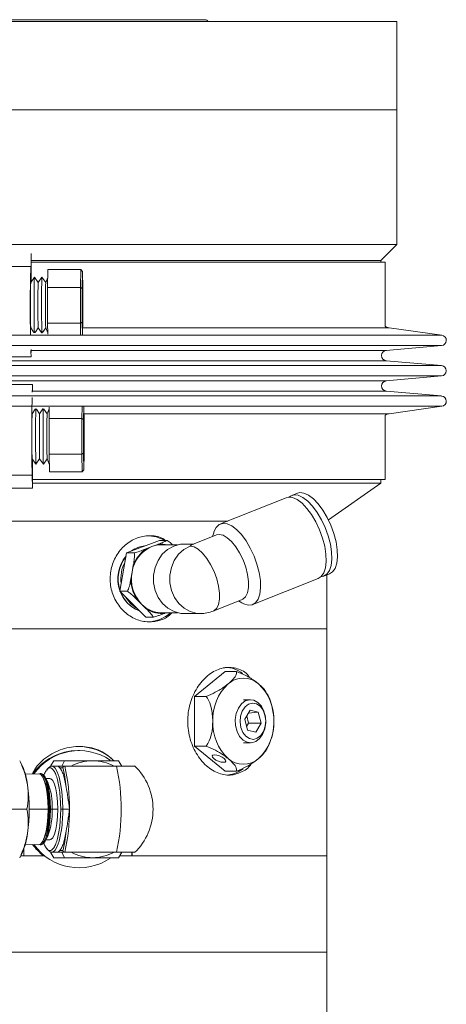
# Model space of a CAD drawing. Header units: inches. Extents: x -3.6 to 22.2, y -7.8 to 16.7.
# Tile 127 of 127: x 19.8 to 22.2, y 4.4 to 10.1. Entities that reach past the tile are written whole.
import ezdxf

# ---------------------------------------------------------------- set-up
doc = ezdxf.new("R2010")
doc.units = ezdxf.units.IN
doc.header["$MEASUREMENT"] = 0

msp = doc.modelspace()

# ---------------------------------------------------------------- linework, layer by layer
at = {"color": 7, "linetype": 'Continuous', "lineweight": 15}
for p, q in [((17.3481, 10.0726), (21.9416, 10.0726)), ((20.8276, 10.0826), (18.3686, 10.0826)), ((21.9416, 9.5606), (21.9416, 10.0726)), ((21.9416, 9.5606), (17.3481, 9.5606)), ((19.5981, 9.5606), (21.9416, 9.5606)), ((21.9416, 8.7791), (21.9416, 9.5606)), ((21.9416, 8.7791), (19.5981, 8.7791)), ((21.8481, 8.6856), (21.9416, 8.7791)), ((21.8481, 8.6856), (19.8209, 8.6856)), ((21.8481, 8.6769), (21.8481, 8.6856)), ((19.8192, 8.652), (19.3193, 8.652)), ((19.8193, 8.6519), (19.8205, 8.6519)), ((19.8208, 8.6769), (21.8731, 8.6769)), ((19.9189, 8.6339), (19.9168, 8.5304)), ((20.1089, 8.6339), (19.9189, 8.6339)), ((20.1068, 8.5304), (20.1089, 8.6339)), ((20.1089, 8.6339), (20.1189, 8.6223)), ((20.1189, 8.6223), (20.1169, 8.5246)), ((20.1209, 8.5246), (20.1189, 8.6223)), ((21.8731, 8.3054), (21.8731, 8.6769)), ((19.8406, 8.5894), (19.8189, 8.5578)), ((19.8211, 8.608), (19.8211, 8.561)), ((19.8623, 8.5579), (19.8406, 8.5894)), ((19.8839, 8.5894), (19.8623, 8.5578)), ((19.9057, 8.5579), (19.884, 8.5894)), ((19.918, 8.5872), (19.9056, 8.5578)), ((20.1185, 8.5753), (20.1185, 8.4644)), ((20.1185, 8.5753), (20.1194, 8.5753)), ((20.1194, 8.4644), (20.1194, 8.5753)), ((20.1068, 8.5304), (19.9168, 8.5304)), ((19.9168, 8.5304), (19.9168, 8.3235)), ((20.1068, 8.5304), (20.1169, 8.5246)), ((20.1068, 8.3235), (20.1068, 8.5304)), ((20.1169, 8.5246), (20.1169, 8.3293)), ((20.1209, 8.3293), (20.1209, 8.5246)), ((20.1185, 8.4644), (20.1172, 8.4644)), ((20.1185, 8.4644), (20.1194, 8.4644)), ((20.1207, 8.4644), (20.1194, 8.4644)), ((20.1172, 8.3894), (20.1185, 8.3894)), ((20.1185, 8.3894), (20.1185, 8.2786)), ((20.1185, 8.3894), (20.1194, 8.3894)), ((20.1194, 8.2786), (20.1194, 8.3894)), ((20.1194, 8.3894), (20.1207, 8.3894)), ((19.8189, 8.296), (19.8375, 8.269)), ((19.8442, 8.2697), (19.8623, 8.296)), ((19.8623, 8.296), (19.8813, 8.2683)), ((19.8871, 8.2689), (19.9057, 8.296)), ((19.9056, 8.2961), (19.9177, 8.2674)), ((20.1068, 8.3235), (19.9168, 8.3235)), ((19.9168, 8.3235), (19.9181, 8.2587)), ((20.1169, 8.3293), (20.1068, 8.3235)), ((20.1082, 8.2549), (20.1068, 8.3235)), ((20.1169, 8.3293), (20.1184, 8.2569)), ((20.1185, 8.2786), (20.1194, 8.2786)), ((20.1197, 8.2727), (20.1209, 8.3293)), ((22.2023, 8.2529), (21.8961, 8.2959)), ((21.8804, 8.1649), (22.2007, 8.1933)), ((19.3214, 8.1269), (19.8214, 8.1269)), ((22.2007, 8.0768), (21.8804, 8.1052)), ((21.8804, 7.9887), (22.2007, 8.0171)), ((19.8288, 7.9669), (19.3288, 7.9669)), ((22.2007, 7.9006), (21.8804, 7.929)), ((19.8455, 7.8248), (19.827, 7.7979)), ((19.8704, 7.7979), (19.8522, 7.8243)), ((19.8893, 7.8255), (19.8704, 7.7979)), ((19.9137, 7.7979), (19.8951, 7.8251)), ((19.9257, 7.8264), (19.9137, 7.7978)), ((19.9264, 7.8352), (19.9255, 7.7704)), ((20.1155, 7.7704), (20.1165, 7.839)), ((20.1266, 7.837), (20.1256, 7.7646)), ((21.8961, 7.798), (22.2023, 7.841)), ((20.1155, 7.7704), (19.9255, 7.7704)), ((19.9255, 7.7704), (19.9255, 7.5635)), ((20.1155, 7.5635), (20.1155, 7.7704)), ((20.1155, 7.7704), (20.1256, 7.7646)), ((20.1267, 7.8153), (20.1267, 7.7044)), ((20.1267, 7.8153), (20.1273, 7.8153)), ((20.1273, 7.7044), (20.1273, 7.8153)), ((20.1284, 7.7646), (20.1276, 7.8212)), ((21.8731, 7.4169), (21.8731, 7.7885)), ((20.1256, 7.7646), (20.1256, 7.5693)), ((20.1284, 7.5693), (20.1284, 7.7646)), ((20.1267, 7.7044), (20.1257, 7.7044)), ((20.1267, 7.7044), (20.1273, 7.7044)), ((20.1283, 7.7044), (20.1273, 7.7044)), ((20.1257, 7.6294), (20.1267, 7.6294)), ((20.1267, 7.6294), (20.1267, 7.5186)), ((20.1267, 7.6294), (20.1273, 7.6294)), ((20.1273, 7.5186), (20.1273, 7.6294)), ((20.1273, 7.6294), (20.1283, 7.6294)), ((20.1155, 7.5635), (19.9255, 7.5635)), ((19.9255, 7.5635), (19.927, 7.46)), ((20.1256, 7.5693), (20.1155, 7.5635)), ((20.117, 7.46), (20.1155, 7.5635)), ((20.1256, 7.5693), (20.127, 7.4716)), ((20.127, 7.4716), (20.1284, 7.5693)), ((19.827, 7.536), (19.8487, 7.5045)), ((19.8286, 7.5338), (19.8286, 7.4859)), ((19.8487, 7.5045), (19.8704, 7.536)), ((19.8704, 7.536), (19.892, 7.5045)), ((19.8921, 7.5045), (19.9137, 7.536)), ((19.9137, 7.5361), (19.9263, 7.506)), ((20.1267, 7.5186), (20.1273, 7.5186)), ((19.3272, 7.4418), (19.8272, 7.4418)), ((19.8281, 7.4419), (19.8273, 7.4419)), ((20.117, 7.46), (19.927, 7.46)), ((20.127, 7.4716), (20.117, 7.46)), ((19.3288, 7.3669), (19.8288, 7.3669)), ((21.8481, 7.3945), (19.8286, 7.3945)), ((19.8291, 7.4169), (21.8731, 7.4169)), ((21.5449, 7.1822), (21.8481, 7.3945)), ((21.8481, 7.3945), (21.8481, 7.4169)), ((21.299, 7.3107), (20.9187, 7.1586)), ((21.3645, 7.3369), (21.3317, 7.3238)), ((18.3095, 7.1756), (20.9614, 7.1756)), ((20.9614, 7.1756), (19.5981, 7.1756)), ((20.8955, 7.095), (20.7568, 7.0395)), ((20.8798, 7.1076), (20.8736, 7.0863)), ((20.3746, 6.9909), (20.5648, 7.0635)), ((20.4872, 7.0141), (20.5214, 7.0272)), ((20.5214, 7.0272), (20.5557, 7.0403)), ((20.6094, 7.0635), (20.5648, 7.0635)), ((20.6695, 7.0375), (20.5769, 7.0375)), ((20.7636, 7.0422), (20.7078, 7.0422)), ((20.335, 6.7681), (20.3746, 6.9909)), ((20.4192, 6.9909), (20.3746, 6.9909)), ((20.4065, 6.8795), (20.4137, 6.9196)), ((20.3994, 6.8394), (20.4065, 6.8795)), ((21.5189, 6.8559), (21.5517, 6.869)), ((21.5356, 6.5506), (21.5356, 6.8626)), ((21.1059, 6.6907), (21.4861, 6.8428)), ((20.3796, 6.7681), (20.335, 6.7681)), ((20.4855, 6.6178), (20.335, 6.7681)), ((20.462, 6.693), (20.4349, 6.72)), ((20.4891, 6.6659), (20.462, 6.693)), ((20.8773, 6.6535), (21.0453, 6.7207)), ((21.0234, 6.7119), (21.0426, 6.7007)), ((20.5769, 6.6438), (20.6695, 6.6438)), ((20.6054, 6.6438), (20.5981, 6.641)), ((20.7078, 6.6391), (20.8024, 6.6391)), ((20.5302, 6.6178), (20.4855, 6.6178)), ((17.6606, 6.5506), (21.5356, 6.5506)), ((21.5356, 5.2336), (21.5356, 6.5506)), ((20.9455, 6.3033), (20.7687, 6.159)), ((20.9455, 6.3033), (21.0127, 6.3033)), ((20.7687, 6.159), (20.7687, 5.8703)), ((20.7687, 6.159), (20.8359, 6.159)), ((21.0929, 6.1396), (21.0515, 6.1396)), ((21.0906, 6.0787), (21.0595, 6.0266)), ((21.0799, 6.0608), (21.1381, 6.0668)), ((21.1381, 6.0668), (21.0906, 6.0787)), ((21.1545, 6.0027), (21.1381, 6.0668)), ((21.0595, 6.0266), (21.076, 5.9625)), ((21.0702, 5.9851), (21.0816, 6.0043)), ((21.0816, 6.0043), (21.071, 6.0458)), ((21.0816, 6.0043), (21.1545, 6.0027)), ((21.1234, 5.9505), (21.1545, 6.0027)), ((21.076, 5.9625), (21.1234, 5.9505)), ((21.0515, 5.8896), (21.0929, 5.8896)), ((20.0992, 5.8446), (20.0918, 5.8446)), ((20.7687, 5.8703), (20.8359, 5.8703)), ((20.7687, 5.8703), (20.9455, 5.726)), ((19.771, 5.7538), (19.7551, 5.7859)), ((19.9352, 5.758), (19.9526, 5.7859)), ((19.9526, 5.7859), (20.0142, 5.7859)), ((19.9989, 5.7546), (20.0142, 5.7859)), ((20.3278, 5.7859), (20.3474, 5.7546)), ((19.8655, 5.7104), (19.7875, 5.7079)), ((19.8799, 5.7109), (19.8739, 5.7107)), ((19.9787, 5.7546), (19.9401, 5.7546)), ((19.9871, 5.7446), (19.9787, 5.7546)), ((20.0161, 5.7546), (19.9787, 5.7546)), ((19.9871, 5.7446), (20.0053, 5.7446)), ((20.0161, 5.7546), (20.3155, 5.7546)), ((20.9455, 5.726), (21.0127, 5.726)), ((19.8972, 5.6735), (19.8906, 5.6869)), ((19.9179, 5.6615), (19.9051, 5.6873)), ((19.9304, 5.6818), (19.9079, 5.6818)), ((19.9925, 5.5046), (19.9892, 5.5724)), ((19.4592, 5.5046), (19.797, 5.5046)), ((19.9237, 5.5046), (19.9192, 5.5046)), ((19.9277, 5.5046), (19.9337, 5.5046)), ((19.9337, 5.5046), (19.9424, 5.5046)), ((19.9424, 5.5046), (19.9762, 5.5046)), ((19.9891, 5.4356), (19.9925, 5.5046)), ((19.9925, 5.5046), (20.0048, 5.5046)), ((20.0048, 5.5046), (20.0434, 5.5046)), ((19.8906, 5.3224), (19.8972, 5.3358)), ((19.9051, 5.322), (19.9179, 5.3478)), ((19.9079, 5.3275), (19.9304, 5.3275)), ((19.7551, 5.2234), (19.771, 5.2555)), ((19.7785, 5.2336), (19.7785, 5.2731)), ((19.7875, 5.3014), (19.8655, 5.2989)), ((19.8739, 5.2986), (19.8799, 5.2984)), ((19.9401, 5.2546), (19.9787, 5.2546)), ((19.9787, 5.2546), (19.9871, 5.2646)), ((19.9787, 5.2546), (20.0161, 5.2546)), ((19.9871, 5.2646), (20.0053, 5.2646)), ((20.0142, 5.2234), (19.9989, 5.2546)), ((20.0161, 5.2546), (20.3155, 5.2546)), ((20.3474, 5.2546), (20.3278, 5.2234)), ((20.4057, 5.2336), (20.4057, 5.2546)), ((20.4064, 5.2546), (20.4064, 5.2336)), ((19.7602, 5.2336), (19.7785, 5.2336)), ((19.7602, 5.2336), (19.8984, 5.2336)), ((19.9526, 5.2234), (19.935, 5.2516)), ((19.9526, 5.2234), (20.0142, 5.2234)), ((20.336, 5.2336), (21.5356, 5.2336)), ((20.4064, 5.2336), (21.5356, 5.2336)), ((21.5356, 4.6756), (21.5356, 5.2336)), ((17.6606, 4.6756), (21.5356, 4.6756)), ((21.5356, 2.7346), (21.5356, 4.6756))]:
    msp.add_line(p, q, dxfattribs=at)
at = {"color": 8, "linetype": 'Continuous', "lineweight": 15}
for p, q in [((21.8961, 8.2959), (20.1185, 8.2959)), ((22.2023, 8.2529), (16.9939, 8.2529)), ((22.2007, 8.1933), (16.9954, 8.1933)), ((21.8804, 8.1649), (19.821, 8.1649)), ((22.2007, 8.0768), (16.9954, 8.0768)), ((21.8804, 8.1052), (17.3157, 8.1052)), ((22.2007, 8.0171), (16.9954, 8.0171)), ((21.8804, 7.9887), (17.3157, 7.9887)), ((22.2007, 7.9006), (16.9954, 7.9006)), ((21.8804, 7.929), (19.8285, 7.929)), ((22.2023, 7.841), (16.9939, 7.841)), ((21.8961, 7.798), (20.1279, 7.798)), ((19.9192, 5.5046), (19.81, 5.5046))]:
    msp.add_line(p, q, dxfattribs=at)
at = {"color": 7, "linetype": 'Continuous', "lineweight": 15, "flags": 128}
for points in [[(19.8216, 8.6991), (19.8215, 8.7008), (19.8212, 8.701), (19.821, 8.6931), (19.8209, 8.6784), (19.8208, 8.6595), (19.8208, 8.6392), (19.8209, 8.6211), (19.8211, 8.608)], [(20.1194, 8.5753), (20.1192, 8.5773), (20.1191, 8.5788), (20.119, 8.5797), (20.1189, 8.58), (20.1188, 8.5797), (20.1187, 8.5788), (20.1186, 8.5773), (20.1185, 8.5753)], [(20.1185, 8.2786), (20.1186, 8.2766), (20.1187, 8.2751), (20.1188, 8.2742), (20.1189, 8.2739), (20.119, 8.2742), (20.1191, 8.2751), (20.1192, 8.2766), (20.1194, 8.2786)], [(19.8209, 8.168), (19.821, 8.1608), (19.8212, 8.1529), (19.8215, 8.1531), (19.8216, 8.1551)], [(19.8282, 7.9232), (19.8283, 7.9432), (19.8285, 7.9598), (19.8287, 7.9668), (19.829, 7.9633), (19.829, 7.9627)], [(19.8289, 7.9388), (19.8289, 7.9408), (19.8287, 7.941), (19.8285, 7.9331), (19.8284, 7.9259)], [(20.1273, 7.8153), (20.1272, 7.8173), (20.1272, 7.8188), (20.1271, 7.8197), (20.127, 7.82), (20.1269, 7.8197), (20.1268, 7.8188), (20.1268, 7.8173), (20.1267, 7.8153)], [(19.8286, 7.4859), (19.8284, 7.4728), (19.8283, 7.4547), (19.8283, 7.4344), (19.8284, 7.4154), (19.8285, 7.4008), (19.8287, 7.3929), (19.8289, 7.3931), (19.829, 7.4012), (19.829, 7.4021)], [(20.1267, 7.5186), (20.1268, 7.5166), (20.1268, 7.5151), (20.1269, 7.5142), (20.127, 7.5139), (20.1271, 7.5142), (20.1272, 7.5151), (20.1272, 7.5166), (20.1273, 7.5186)], [(19.8292, 7.3831), (19.829, 7.3706), (19.8287, 7.3671), (19.8285, 7.3741), (19.8283, 7.3907), (19.8282, 7.4144), (19.8281, 7.4419)], [(21.5108, 7.0767), (21.4935, 7.1246), (21.472, 7.1704), (21.4473, 7.2125), (21.4203, 7.2489), (21.3922, 7.2784), (21.3641, 7.2995), (21.3372, 7.3116), (21.3126, 7.314), (21.299, 7.3107)], [(21.5436, 7.0899), (21.5263, 7.1377), (21.5048, 7.1835), (21.4801, 7.2256), (21.4531, 7.2621), (21.425, 7.2915), (21.3969, 7.3126), (21.37, 7.3247), (21.3453, 7.3271), (21.3239, 7.3199), (21.3165, 7.3143)], [(21.5764, 7.103), (21.5591, 7.1508), (21.5376, 7.1967), (21.5129, 7.2387), (21.4859, 7.2752), (21.4578, 7.3046), (21.4297, 7.3258), (21.4028, 7.3378), (21.3781, 7.3402), (21.3645, 7.3369)], [(21.1306, 6.9246), (21.1133, 6.9725), (21.0918, 7.0183), (21.0671, 7.0604), (21.0401, 7.0968), (21.012, 7.1263), (20.9839, 7.1474), (20.957, 7.1595), (20.9323, 7.1619), (20.911, 7.1546), (20.8937, 7.1379), (20.8813, 7.1125), (20.8798, 7.1076)], [(21.065, 6.9078), (21.0495, 6.9501), (21.0299, 6.9903), (21.0074, 7.0264), (20.983, 7.0564), (20.958, 7.0791), (20.9336, 7.0931), (20.9111, 7.0979), (20.8955, 7.095)], [(21.5013, 6.8523), (21.5165, 6.855), (21.5359, 6.8671), (21.5508, 6.8882), (21.5605, 6.9177), (21.5647, 6.9541), (21.5633, 6.9962), (21.5561, 7.042), (21.5436, 7.0899)], [(21.5517, 6.869), (21.5687, 6.8802), (21.5836, 6.9013), (21.5933, 6.9308), (21.5975, 6.9672), (21.596, 7.0093), (21.5889, 7.0551), (21.5764, 7.103)], [(20.7078, 7.0422), (20.6873, 7.0409), (20.6485, 7.0307), (20.6126, 7.011), (20.5815, 6.9828), (20.5568, 6.9474), (20.5396, 6.9067), (20.5308, 6.8626), (20.531, 6.8175), (20.5399, 6.7735), (20.5573, 6.7329), (20.5823, 6.6977), (20.6135, 6.6697), (20.6495, 6.6502), (20.6884, 6.6403), (20.7078, 6.6391)], [(21.4861, 6.8428), (21.5031, 6.8539), (21.518, 6.8751), (21.5278, 6.9045), (21.532, 6.941), (21.5305, 6.983), (21.5233, 7.0289), (21.5108, 7.0767)], [(21.0426, 6.7007), (21.0544, 6.6946), (21.0803, 6.6874), (21.1035, 6.6898), (21.1229, 6.7018), (21.1378, 6.723), (21.1475, 6.7524), (21.1518, 6.7889), (21.1503, 6.8309), (21.1431, 6.8768), (21.1306, 6.9246)], [(21.0453, 6.7207), (21.0492, 6.7225), (21.0648, 6.7366), (21.0757, 6.7592), (21.0813, 6.7893), (21.0814, 6.8254), (21.0758, 6.8656), (21.065, 6.9078)], [(21.123, 5.8971), (21.0983, 5.8899), (21.0733, 5.8928), (21.0498, 5.9055), (21.0298, 5.9271), (21.0149, 5.9558), (21.0064, 5.9893), (21.0048, 6.0248), (21.0104, 6.0595), (21.0227, 6.0905), (21.0406, 6.1155), (21.0628, 6.1322), (21.0875, 6.1394), (21.1125, 6.1365), (21.136, 6.1238), (21.156, 6.1022), (21.1709, 6.0735), (21.1795, 6.04), (21.181, 6.0045), (21.1754, 5.9698), (21.1631, 5.9387), (21.1452, 5.9138), (21.123, 5.8971)], [(21.1323, 5.9159), (21.1526, 5.9318), (21.1685, 5.9558), (21.1784, 5.9855), (21.1813, 6.0181), (21.1769, 6.0504), (21.1656, 6.0791), (21.1487, 6.1016), (21.1277, 6.1155), (21.1046, 6.1196), (21.0818, 6.1134), (21.0615, 6.0975), (21.0456, 6.0735), (21.0357, 6.0438), (21.0328, 6.0112), (21.0372, 5.9789), (21.0485, 5.9502), (21.0654, 5.9277), (21.0864, 5.9138), (21.1095, 5.9097), (21.1323, 5.9159)], [(20.9365, 5.7766), (20.9462, 5.7782), (20.9503, 5.7829), (20.9484, 5.7898), (20.9406, 5.7981), (20.9282, 5.8063), (20.9131, 5.8133), (20.8975, 5.8179), (20.8839, 5.8196), (20.8743, 5.8179), (20.8701, 5.8133), (20.872, 5.8063), (20.8798, 5.7981), (20.8922, 5.7898), (20.9073, 5.7829), (20.9229, 5.7782), (20.9365, 5.7766)], [(19.9192, 5.5046), (19.9178, 5.5504), (19.9139, 5.5939), (19.9075, 5.6329), (19.8991, 5.6655), (19.889, 5.69), (19.8778, 5.7052), (19.8659, 5.7104), (19.8655, 5.7104)], [(19.8697, 5.7099), (19.8744, 5.7107), (19.8862, 5.7055), (19.8975, 5.6903), (19.9076, 5.6657), (19.916, 5.6331), (19.9224, 5.594), (19.9263, 5.5505), (19.9277, 5.5046)], [(19.9337, 5.5046), (19.9324, 5.5505), (19.9284, 5.5941), (19.9221, 5.6332), (19.9136, 5.6659), (19.9035, 5.6904), (19.8922, 5.7057), (19.8804, 5.7109), (19.8799, 5.7109)], [(20.0048, 5.5046), (20.0033, 5.5566), (19.9992, 5.6063), (19.9924, 5.6516), (19.9834, 5.6904), (19.9724, 5.7212), (19.96, 5.7424), (19.9468, 5.7533), (19.9333, 5.7533), (19.9201, 5.7424), (19.9131, 5.7319)], [(19.9762, 5.5046), (19.9749, 5.547), (19.971, 5.587), (19.9647, 5.6221), (19.9564, 5.6504), (19.9467, 5.6702), (19.9359, 5.6805), (19.9304, 5.6818)], [(19.8655, 5.2989), (19.8659, 5.2989), (19.8778, 5.304), (19.889, 5.3193), (19.8991, 5.3438), (19.9075, 5.3764), (19.9139, 5.4154), (19.9178, 5.4589), (19.9192, 5.5046)], [(19.9277, 5.5046), (19.9263, 5.4588), (19.9224, 5.4153), (19.916, 5.3762), (19.9076, 5.3436), (19.8975, 5.319), (19.8862, 5.3038), (19.8744, 5.2986), (19.8697, 5.2994)], [(19.8799, 5.2984), (19.8804, 5.2984), (19.8922, 5.3036), (19.9035, 5.3188), (19.9136, 5.3434), (19.9221, 5.3761), (19.9284, 5.4152), (19.9324, 5.4588), (19.9337, 5.5046)], [(19.9304, 5.3275), (19.9359, 5.3288), (19.9467, 5.339), (19.9564, 5.3589), (19.9647, 5.3872), (19.971, 5.4223), (19.9749, 5.4623), (19.9762, 5.5046)], [(19.9146, 5.2748), (19.9201, 5.2669), (19.9333, 5.256), (19.9468, 5.256), (19.96, 5.2669), (19.9724, 5.2881), (19.9834, 5.3189), (19.9924, 5.3577), (19.9968, 5.3842)]]:
    msp.add_lwpolyline(points, dxfattribs=at)
at = {"color": 8, "linetype": 'Continuous', "lineweight": 15, "flags": 128}
for points in [[(20.7431, 7.0307), (20.7073, 7.011), (20.6762, 6.9828), (20.6514, 6.9474), (20.6342, 6.9067), (20.6255, 6.8626), (20.6256, 6.8175), (20.6346, 6.7735), (20.652, 6.7329), (20.6769, 6.6977), (20.7082, 6.6697), (20.7441, 6.6502), (20.783, 6.6403), (20.8024, 6.6391)], [(20.8773, 6.6535), (20.8812, 6.6553), (20.8969, 6.6694), (20.9077, 6.692), (20.9133, 6.7221), (20.9134, 6.7582), (20.9079, 6.7984), (20.897, 6.8406), (20.8815, 6.8829), (20.8619, 6.9231), (20.8394, 6.9592), (20.8151, 6.9892), (20.7901, 7.0119), (20.7657, 7.0259), (20.7431, 7.0307)]]:
    msp.add_lwpolyline(points, dxfattribs=at)
at = {"color": 7, "linetype": 'Continuous', "lineweight": 15}
for centre, radius, start, end in [((20.8276, 10.0561), 0.0265, 38.5093, 90), ((21.8727, 8.6681), 2.0522, 178.3775, 180.4507), ((28.7535, 8.413), 8.9374, 178.46821, 181.02558), ((22.2238, 8.4796), 2.3857, 177.3616, 181.2647), ((22.2672, 8.4796), 2.3857, 177.3616, 181.2647), ((22.4212, 8.4622), 2.604, 177.8959, 180.7766), ((22.4645, 8.4622), 2.604, 177.8959, 180.7766), ((22.5563, 8.462), 2.6524, 177.9298, 180.7572), ((32.869, 8.4269), 12.7519, 179.83151, 180.16849), ((7.3688, 8.4269), 12.7519, 359.83151, 0.16849), ((22.4212, 8.3916), 2.604, 179.2234, 182.1041), ((24.2684, 8.3917), 4.4299, 179.5448, 181.6254), ((22.4645, 8.3916), 2.604, 179.2234, 182.1041), ((24.2155, 8.3913), 4.3336, 179.5289, 181.6604), ((22.5563, 8.3919), 2.6524, 179.2428, 182.0702), ((21.9031, 8.3454), 0.05, 233.1301, 262.0009), ((22.1981, 8.2232), 0.03, 275.0575, 82.0009), ((20.3995, 8.1595), 0.5791, 178.8841, 183.2188), ((21.8831, 8.1351), 0.03, 95.0575, 264.9425), ((22.1981, 8.0469), 0.03, 275.0575, 84.9425), ((21.8831, 7.9588), 0.03, 95.0575, 264.9425), ((29.7812, 7.6682), 9.9565, 178.71195, 181.30231), ((22.1981, 7.8707), 0.03, 277.9991, 84.9425), ((25.9728, 7.7021), 6.1256, 178.82467, 180.32923), ((25.883, 7.7026), 5.9924, 178.79936, 180.34071), ((23.397, 7.7024), 3.5713, 178.4676, 180.568), ((23.4404, 7.7024), 3.5713, 178.4676, 180.568), ((23.532, 7.7022), 3.6196, 178.4855, 180.5577), ((21.9031, 7.7485), 0.05, 97.9991, 126.8699), ((23.397, 7.6315), 3.5713, 179.432, 181.5324), ((24.7116, 7.6277), 4.8644, 179.5373, 181.4513), ((23.4404, 7.6315), 3.5713, 179.432, 181.5324), ((24.755, 7.6277), 4.8644, 179.5373, 181.4513), ((23.532, 7.6317), 3.6196, 179.4423, 181.5145), ((37.7616, 7.6669), 17.6359, 179.87817, 180.12183), ((2.4924, 7.6669), 17.6359, 359.87817, 0.12183), ((20.4929, 6.8902), 0.2004, 59.8161, 89.8045), ((20.4947, 6.8766), 0.1556, 94.9467, 125.627), ((20.4968, 6.8764), 0.1558, 95.9485, 125.8072), ((20.4968, 6.8764), 0.1558, 95.9694, 125.7862), ((20.5951, 6.8513), 0.1907, 112.7339, 171.4938), ((20.577, 6.8822), 0.1553, 90.0453, 110.9824), ((20.5331, 6.8407), 0.2089, 140.709, 199.1231), ((20.5354, 6.8407), 0.2092, 141.8699, 197.9622), ((20.5354, 6.8407), 0.2092, 141.8768, 197.9552), ((20.5971, 6.8527), 0.1953, 124.2571, 159.9707), ((20.5533, 6.8409), 0.212, 152.3851, 187.4469), ((20.6152, 6.84), 0.2124, 169.2874, 223.8326), ((20.6183, 6.8395), 0.2189, 180.0274, 213.0926), ((20.5062, 6.8244), 0.178, 200.3015, 249.6552), ((20.5082, 6.8243), 0.178, 200.7246, 249.3862), ((20.5082, 6.8243), 0.178, 200.7349, 249.3759), ((20.5244, 6.824), 0.1788, 210.9855, 239.1297), ((20.5785, 6.8064), 0.1626, 224.2328, 269.4423), ((20.5771, 6.8002), 0.1605, 236.7588, 277.5408), ((20.4917, 6.7962), 0.2055, 270.518, 312.1534), ((20.8024, 6.8406), 0.2016, 270, 291.8044), ((20.9432, 6.1555), 0.1716, 52.6555, 89.2412), ((21.1552, 6.0264), 0.2807, 133.1769, 182.4077), ((21.0515, 6.1299), 0.1344, 48.8939, 131.1061), ((20.9478, 6.0264), 0.2807, 357.5923, 46.8231), ((21.1552, 6.0029), 0.2807, 177.5923, 226.8231), ((20.9478, 6.0029), 0.2807, 313.1769, 2.4077), ((20.0937, 5.5192), 0.3255, 90.3382, 144.2703), ((20.099, 5.5224), 0.3218, 55.947, 144.4647), ((20.091, 5.5608), 0.3078, 48.0231, 89.8619), ((20.1777, 5.5215), 0.2644, 90.0494, 118.1408), ((20.1773, 5.5215), 0.2644, 61.8592, 89.9506), ((21.0515, 5.8994), 0.1344, 228.8939, 311.1061), ((19.4374, 5.6056), 0.365, 6.2354, 23.9462), ((19.022, 5.5194), 1.0215, 359.1711, 13.313), ((19.2278, 5.5046), 1.116, 347.0555, 12.9445), ((20.1795, 5.5046), 0.3486, 313.889, 46.1255), ((20.9403, 5.8802), 0.1786, 278.4143, 307.934), ((19.5186, 5.5277), 0.4057, 356.7425, 21.0564), ((19.566, 5.5261), 0.377, 356.7425, 21.0564), ((18.8028, 5.5046), 1.0073, 351.9753, 8.0247), ((19.497, 5.485), 0.4271, 339.5597, 2.6414), ((19.546, 5.4864), 0.3969, 339.5597, 2.6414), ((19.022, 5.4899), 1.0215, 346.687, 0.8289), ((19.4222, 5.4078), 0.3806, 336.4198, 353.3986), ((20.1001, 5.4967), 0.3345, 216.0065, 231.8522), ((20.099, 5.4868), 0.3218, 215.5361, 304.4879), ((20.1777, 5.4878), 0.2644, 241.8592, 269.9506), ((20.1773, 5.4878), 0.2644, 270.0494, 298.1408)]:
    msp.add_arc(centre, radius, start, end, dxfattribs=at)
at = {"color": 8, "linetype": 'Continuous', "lineweight": 15}
for centre, radius, start, end in [((20.5769, 6.8844), 0.1573, 76.7261, 97.7609), ((19.1508, 5.5009), 0.854, 352.1467, 0.2507)]:
    msp.add_arc(centre, radius, start, end, dxfattribs=at)
at = {"color": 7, "linetype": 'Continuous', "lineweight": 15}
msp.add_ellipse((20.8024, 6.8406), major_axis=(-0.0387, 0.2009), ratio=0.427409, start_param=0.082138, end_param=0.257414, dxfattribs=at)
for points, knots in [([(20.637, 6.6438), (20.6326, 6.6388), (20.611, 6.6143), (20.5571, 6.5934), (20.4831, 6.5872), (20.4092, 6.611), (20.3453, 6.66), (20.2989, 6.7295), (20.2764, 6.8116), (20.2808, 6.8968), (20.3113, 6.9754), (20.3637, 7.0391), (20.4321, 7.0811), (20.5067, 7.0943), (20.5659, 7.0873), (20.5931, 7.0683), (20.6, 7.0635)], [0, 0, 0, 0, 0.020691, 0.10053, 0.17992, 0.258842, 0.337996, 0.417723, 0.497482, 0.576667, 0.655572, 0.734924, 0.814754, 0.894351, 0.973373, 1, 1, 1, 1]), ([(20.5557, 7.0403), (20.5568, 7.0407), (20.5677, 7.0448), (20.5843, 7.0513), (20.602, 7.0589), (20.6073, 7.0622), (20.6094, 7.0635)], [0, 0, 0, 0, 0.0529774, 0.5180364, 0.8097199, 1, 1, 1, 1]), ([(20.6094, 7.0635), (20.6136, 7.0606), (20.6251, 7.0528), (20.6351, 7.0434), (20.6414, 7.0375)], [0, 0, 0, 0, 0.368515, 1, 1, 1, 1]), ([(20.4137, 6.9196), (20.4139, 6.9209), (20.4161, 6.9337), (20.4193, 6.9536), (20.4212, 6.977), (20.4198, 6.987), (20.4192, 6.9909)], [0, 0, 0, 0, 0.052873, 0.517957, 0.809655, 1, 1, 1, 1]), ([(20.4192, 6.9909), (20.4242, 6.9923), (20.4405, 6.9969), (20.4635, 7.0052), (20.4803, 7.0115), (20.4872, 7.0141)], [0, 0, 0, 0, 0.204356, 0.673363, 1, 1, 1, 1]), ([(20.3796, 6.7681), (20.3817, 6.7724), (20.3885, 6.7864), (20.3943, 6.8119), (20.3979, 6.8314), (20.3994, 6.8394)], [0, 0, 0, 0, 0.204336, 0.673302, 1, 1, 1, 1]), ([(20.4349, 6.72), (20.434, 6.7209), (20.4254, 6.7295), (20.4115, 6.7429), (20.3934, 6.7587), (20.3835, 6.7654), (20.3796, 6.7681)], [0, 0, 0, 0, 0.052873, 0.517957, 0.809655, 1, 1, 1, 1]), ([(20.5302, 6.6178), (20.5286, 6.6207), (20.5234, 6.6302), (20.5075, 6.6473), (20.4944, 6.6605), (20.4891, 6.6659)], [0, 0, 0, 0, 0.2043357, 0.6733017, 1, 1, 1, 1]), ([(20.5981, 6.641), (20.597, 6.6406), (20.5861, 6.6364), (20.5687, 6.63), (20.5465, 6.6224), (20.5348, 6.6191), (20.5302, 6.6178)], [0, 0, 0, 0, 0.052977, 0.518036, 0.80972, 1, 1, 1, 1]), ([(21.0918, 6.2637), (21.0884, 6.2688), (21.069, 6.2981), (21.0178, 6.3235), (20.9443, 6.3315), (20.8686, 6.3021), (20.8013, 6.2415), (20.7511, 6.1551), (20.7261, 6.0525), (20.7305, 5.9462), (20.763, 5.848), (20.8187, 5.768), (20.8897, 5.7154), (20.9667, 5.6957), (21.0373, 5.7148), (21.0821, 5.7423), (21.0969, 5.7681), (21.0972, 5.7685)], [0, 0, 0, 0, 0.01605, 0.092356, 0.167998, 0.242943, 0.31822, 0.39435, 0.470546, 0.545888, 0.620796, 0.696357, 0.772646, 0.848608, 0.923711, 0.998749, 1, 1, 1, 1]), ([(21.0127, 6.3033), (21.0122, 6.2956), (21.0114, 6.2803), (20.9898, 6.2543), (20.9709, 6.2378), (20.9632, 6.2312)], [0, 0, 0, 0, 0.374601, 0.746177, 1, 1, 1, 1]), ([(21.1399, 6.2312), (21.1335, 6.2362), (21.1122, 6.2528), (21.0703, 6.2793), (21.0307, 6.2958), (21.0127, 6.3033)], [0, 0, 0, 0, 0.192173, 0.631803, 1, 1, 1, 1]), ([(20.9632, 6.2312), (20.9567, 6.2261), (20.9354, 6.2095), (20.8936, 6.1831), (20.8539, 6.1665), (20.8359, 6.159)], [0, 0, 0, 0, 0.192173, 0.631803, 1, 1, 1, 1]), ([(21.1826, 6.1852), (21.1767, 6.1937), (21.1664, 6.2086), (21.1478, 6.2244), (21.1399, 6.2312)], [0, 0, 0, 0, 0.57526, 1, 1, 1, 1]), ([(21.2245, 6.0614), (21.2223, 6.0755), (21.2174, 6.108), (21.2027, 6.1499), (21.1879, 6.1753), (21.1822, 6.185)], [0, 0, 0, 0, 0.323692, 0.743543, 1, 1, 1, 1]), ([(20.8359, 6.159), (20.8391, 6.1543), (20.8518, 6.1359), (20.8701, 6.0881), (20.873, 6.0418), (20.8748, 6.0146)], [0, 0, 0, 0, 0.124089, 0.487389, 1, 1, 1, 1]), ([(21.2283, 6.0131), (21.2283, 6.0255), (21.2284, 6.0417), (21.2252, 6.0576), (21.2245, 6.0614)], [0, 0, 0, 0, 0.761189, 1, 1, 1, 1]), ([(20.8748, 6.0146), (20.8733, 5.9899), (20.8707, 5.9459), (20.8538, 5.8971), (20.8402, 5.8767), (20.8359, 5.8703)], [0, 0, 0, 0, 0.468578, 0.832628, 1, 1, 1, 1]), ([(21.2147, 5.9191), (21.2152, 5.9205), (21.2216, 5.9381), (21.2266, 5.9709), (21.2278, 6.0022), (21.2283, 6.0162)], [0, 0, 0, 0, 0.044949, 0.572851, 1, 1, 1, 1]), ([(21.1822, 5.8441), (21.1883, 5.8545), (21.2021, 5.8781), (21.2102, 5.9045), (21.2147, 5.9191)], [0, 0, 0, 0, 0.442617, 1, 1, 1, 1]), ([(19.8291, 5.7092), (19.8352, 5.7215), (19.8577, 5.7664), (19.9274, 5.8225), (20.0268, 5.8666), (20.134, 5.8723), (20.2312, 5.8461), (20.2799, 5.8048), (20.3021, 5.7859)], [0, 0, 0, 0, 0.072219, 0.264841, 0.458605, 0.650545, 0.840576, 1, 1, 1, 1]), ([(20.8359, 5.8703), (20.8543, 5.8626), (20.8909, 5.8473), (20.9332, 5.8213), (20.9545, 5.8048), (20.9632, 5.7981)], [0, 0, 0, 0, 0.374601, 0.746177, 1, 1, 1, 1]), ([(21.1399, 5.7981), (21.146, 5.8032), (21.1647, 5.819), (21.1752, 5.8339), (21.1824, 5.844)], [0, 0, 0, 0, 0.322147, 1, 1, 1, 1]), ([(19.8003, 5.6453), (19.7955, 5.6688), (19.7859, 5.7165), (19.7654, 5.7626), (19.755, 5.7859)], [0, 0, 0, 0, 0.494511, 1, 1, 1, 1]), ([(20.0142, 5.7859), (20.0414, 5.7859), (20.0965, 5.7859), (20.1503, 5.7859), (20.1775, 5.7859)], [0, 0, 0, 0, 0.495458, 1, 1, 1, 1]), ([(20.1775, 5.7859), (20.2035, 5.7859), (20.2559, 5.7859), (20.3037, 5.7859), (20.3278, 5.7859)], [0, 0, 0, 0, 0.494511, 1, 1, 1, 1]), ([(20.9632, 5.7981), (20.9691, 5.7931), (20.9885, 5.7765), (21.0114, 5.75), (21.0123, 5.7335), (21.0127, 5.726)], [0, 0, 0, 0, 0.192173, 0.631803, 1, 1, 1, 1]), ([(21.0127, 5.726), (21.031, 5.7337), (21.0676, 5.7489), (21.11, 5.775), (21.1313, 5.7915), (21.1399, 5.7981)], [0, 0, 0, 0, 0.374601, 0.746177, 1, 1, 1, 1]), ([(20.0053, 5.7446), (20.0055, 5.7454), (20.0057, 5.7469), (20.0068, 5.7493), (20.0084, 5.7514), (20.0104, 5.753), (20.0122, 5.7539), (20.0142, 5.7545), (20.0154, 5.7546), (20.0161, 5.7546)], [0, 0, 0, 0, 0.1553987, 0.2907388, 0.5007669, 0.6330031, 0.7598748, 0.8819826, 1, 1, 1, 1]), ([(20.3155, 5.7546), (20.3333, 5.7546), (20.3688, 5.7546), (20.4054, 5.7546), (20.4234, 5.7546), (20.4207, 5.7546), (20.42, 5.7546)], [0, 0, 0, 0, 0.29976, 0.599521, 0.899281, 1, 1, 1, 1]), ([(19.797, 5.5046), (19.8004, 5.5275), (19.8072, 5.5736), (19.8026, 5.6212), (19.8003, 5.6453)], [0, 0, 0, 0, 0.495458, 1, 1, 1, 1]), ([(20.0434, 5.5046), (20.0405, 5.5277), (20.0349, 5.5724), (20.028, 5.6125), (20.0247, 5.632)], [0, 0, 0, 0, 0.516199, 1, 1, 1, 1]), ([(19.8003, 5.364), (19.8025, 5.3876), (19.8072, 5.4352), (19.8004, 5.4813), (19.797, 5.5046)], [0, 0, 0, 0, 0.494511, 1, 1, 1, 1]), ([(20.0247, 5.3773), (20.0279, 5.3967), (20.0329, 5.4265), (20.0395, 5.4703), (20.0421, 5.4932), (20.0434, 5.5046)], [0, 0, 0, 0, 0.48321, 0.74126, 1, 1, 1, 1]), ([(19.755, 5.2234), (19.7652, 5.2462), (19.7857, 5.2923), (19.7954, 5.34), (19.8003, 5.364)], [0, 0, 0, 0, 0.495458, 1, 1, 1, 1]), ([(20.0053, 5.2646), (20.0055, 5.2639), (20.0057, 5.2624), (20.0068, 5.26), (20.0084, 5.2579), (20.0104, 5.2563), (20.0122, 5.2554), (20.0142, 5.2548), (20.0154, 5.2547), (20.0161, 5.2546)], [0, 0, 0, 0, 0.155424, 0.290772, 0.500767, 0.633018, 0.759895, 0.881997, 1, 1, 1, 1]), ([(20.42, 5.2546), (20.4207, 5.2546), (20.4234, 5.2546), (20.4054, 5.2546), (20.3688, 5.2546), (20.3333, 5.2546), (20.3155, 5.2546)], [0, 0, 0, 0, 0.101216, 0.400811, 0.700405, 1, 1, 1, 1]), ([(20.1775, 5.2234), (20.1509, 5.2234), (20.0971, 5.2234), (20.042, 5.2234), (20.0142, 5.2234)], [0, 0, 0, 0, 0.494511, 1, 1, 1, 1]), ([(20.3278, 5.2234), (20.3042, 5.2234), (20.2564, 5.2234), (20.204, 5.2234), (20.1775, 5.2234)], [0, 0, 0, 0, 0.495458, 1, 1, 1, 1])]:
    msp.add_open_spline(points, degree=3, knots=knots, dxfattribs=at)
at = {"color": 8, "linetype": 'Continuous', "lineweight": 15}
for points, knots in [([(19.9892, 5.5724), (19.9889, 5.5793), (19.988, 5.6023), (19.9825, 5.637), (19.9747, 5.6756), (19.9647, 5.7067), (19.9502, 5.7357), (19.9303, 5.7507), (19.9107, 5.7349), (19.899, 5.7142), (19.8953, 5.702), (19.8947, 5.7002)], [0, 0, 0, 0, 0.046244, 0.153026, 0.262074, 0.371122, 0.477904, 0.676266, 0.874628, 0.98141, 1, 1, 1, 1]), ([(19.8945, 5.3099), (19.8951, 5.3078), (19.8989, 5.2954), (19.9107, 5.2744), (19.9303, 5.2586), (19.9502, 5.2736), (19.9647, 5.3026), (19.9747, 5.3337), (19.9825, 5.3723), (19.988, 5.4066), (19.9889, 5.4291), (19.9891, 5.4356)], [0, 0, 0, 0, 0.021333, 0.128123, 0.326501, 0.524879, 0.631669, 0.740726, 0.849783, 0.956573, 1, 1, 1, 1])]:
    msp.add_open_spline(points, degree=3, knots=knots, dxfattribs=at)
at = {"color": 7, "linetype": 'Continuous', "lineweight": 15}
for points in [[(20.0247, 5.632), (20.0225, 5.645), (20.0179, 5.6712), (20.0089, 5.7031), (19.9987, 5.729), (19.991, 5.7394), (19.9871, 5.7446)], [(20.0247, 5.632), (20.0222, 5.6526), (20.0172, 5.694), (20.0093, 5.7278), (20.0053, 5.7446)], [(19.9871, 5.2646), (19.991, 5.2699), (19.9987, 5.2803), (20.0089, 5.3062), (20.0179, 5.3381), (20.0225, 5.3643), (20.0247, 5.3773)], [(20.0247, 5.3773), (20.0222, 5.3567), (20.0172, 5.3153), (20.0093, 5.2815), (20.0053, 5.2646)]]:
    msp.add_open_spline(points, degree=3, dxfattribs=at)

doc.saveas('drawing.dxf')
